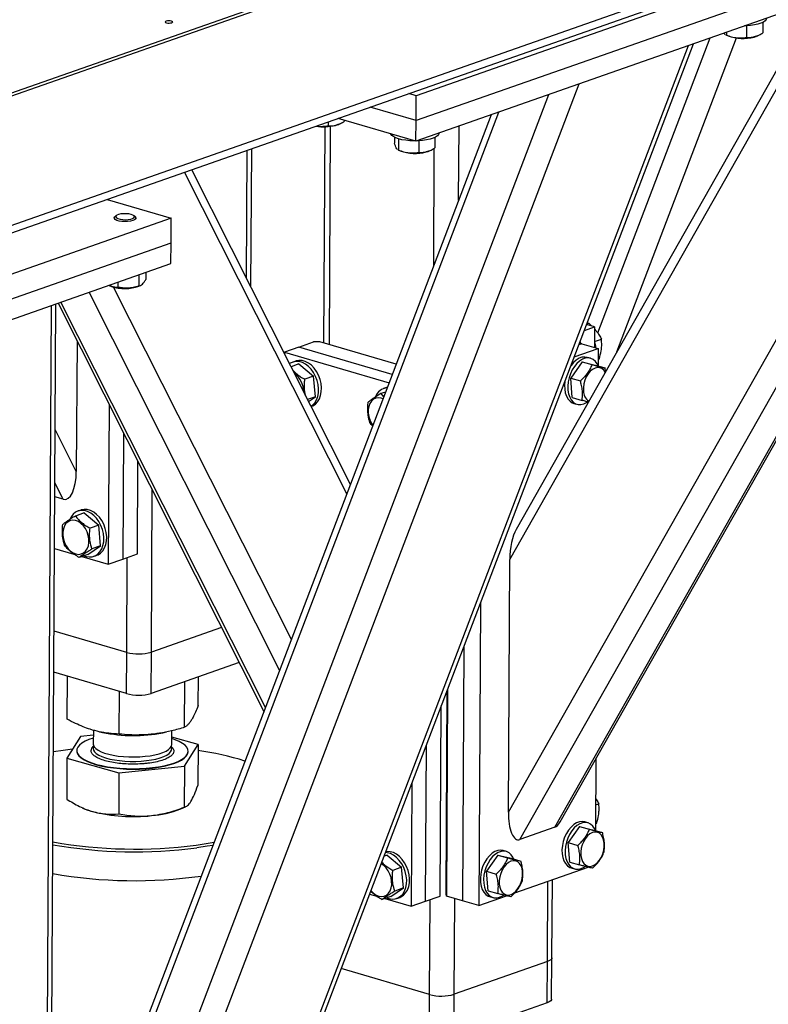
# Model space of a CAD drawing. Header units: millimetres. Extents: x 5 to 589, y 5 to 415.
# Tile 16 of 126: x 224 to 235, y 36 to 50. Entities that reach past the tile are written whole.
import ezdxf

# ---------------------------------------------------------------- set-up
doc = ezdxf.new("R2010")
doc.units = ezdxf.units.MM
doc.layers.add('TRAIT-FORT', color=4, linetype='Continuous', lineweight=25)

msp = doc.modelspace()

# ---------------------------------------------------------------- linework, layer by layer
at = {"layer": 'TRAIT-FORT', "color": 4, "linetype": 'Continuous', "lineweight": 25}
for p, q in [((222.548, 49.024), (268.726, 65.215)), ((222.548, 48.978), (268.725, 65.17)), ((267.345, 62.77), (222.463, 47.032)), ((222.454, 46.916), (267.194, 62.604)), ((231.462, 38.457), (239.689, 52.96)), ((231.543, 38.539), (239.731, 52.975)), ((230.945, 38.275), (239.171, 52.778)), ((230.775, 38.682), (238.671, 52.603)), ((230.795, 42.421), (236.049, 51.684)), ((235.852, 51.614), (230.89, 42.867)), ((234.804, 51.177), (229.41, 49.285)), ((234.802, 50.81), (229.408, 48.918)), ((234.801, 50.504), (229.406, 48.613)), ((234.303, 50.321), (234.302, 50.15)), ((234.542, 50.37), (234.541, 50.215)), ((232.098, 45.774), (233.762, 50.14)), ((232.379, 45.493), (234.151, 50.141)), ((233.987, 50.193), (233.971, 50.213)), ((233.996, 50.187), (234.03, 50.171)), ((234.003, 50.184), (233.997, 50.188)), ((234.003, 50.224), (234.003, 50.184)), ((234.453, 50.169), (234.47, 50.176)), ((224.545, 26.511), (233.516, 50.054)), ((224.545, 26.679), (233.443, 50.028)), ((224.566, 30.418), (231.823, 49.46)), ((224.619, 31.576), (231.374, 49.303)), ((229.41, 49.285), (229.3, 49.317)), ((229.408, 48.918), (229.41, 49.285)), ((229.408, 48.918), (228.73, 49.117)), ((230.52, 49.003), (223.994, 31.88)), ((224.07, 31.815), (230.636, 49.044)), ((228.057, 48.827), (228.039, 45.625)), ((228.104, 48.898), (228.104, 48.841)), ((228.125, 45.6), (228.143, 48.832)), ((229.406, 48.613), (228.254, 48.95)), ((228.255, 48.86), (228.272, 48.868)), ((228.343, 48.924), (228.343, 48.906)), ((229.406, 48.613), (229.408, 48.918)), ((230.038, 47.74), (230.045, 48.837)), ((229.743, 48.728), (229.743, 48.731)), ((229.088, 48.671), (229.087, 48.582)), ((229.148, 48.648), (229.147, 48.482)), ((229.448, 48.618), (229.447, 48.447)), ((229.687, 48.668), (229.686, 48.513)), ((226.898, 46.582), (226.908, 48.478)), ((226.963, 46.452), (226.974, 48.501)), ((229.147, 48.482), (229.141, 48.485)), ((229.141, 48.484), (229.175, 48.469)), ((229.597, 48.467), (229.615, 48.474)), ((229.669, 46.77), (229.678, 48.508)), ((228.381, 43.392), (225.979, 48.153)), ((228.435, 43.533), (226.086, 48.19)), ((224.834, 47.751), (225.782, 47.473)), ((224.969, 47.511), (224.947, 47.492)), ((225.782, 47.473), (222.546, 46.338)), ((224.938, 47.475), (224.938, 47.466)), ((225.251, 47.491), (225.23, 47.51)), ((225.26, 47.464), (225.26, 47.473)), ((225.78, 47.106), (225.782, 47.473)), ((222.544, 45.971), (225.78, 47.106)), ((225.779, 46.801), (225.78, 47.106)), ((222.542, 45.666), (225.779, 46.801)), ((225.405, 46.67), (225.405, 46.566)), ((224.991, 46.524), (224.99, 46.453)), ((225.302, 46.633), (225.301, 46.47)), ((227.388, 40.784), (224.567, 46.376)), ((224.87, 46.475), (224.882, 46.47)), ((224.897, 46.464), (224.882, 46.47)), ((227.561, 41.238), (224.93, 46.453)), ((225.305, 46.467), (225.326, 46.477)), ((223.941, 22.327), (224.075, 46.203)), ((224.107, 46.214), (227.155, 40.173)), ((227.177, 40.23), (224.15, 46.23)), ((223.875, 22.273), (224.008, 46.18)), ((231.936, 45.908), (231.966, 45.918)), ((231.966, 45.918), (231.938, 45.912)), ((231.966, 45.918), (232.007, 45.879)), ((231.9, 45.813), (232.052, 45.866)), ((232.052, 45.866), (231.933, 45.901)), ((232.052, 45.866), (232.051, 45.561)), ((224.388, 45.659), (224.377, 43.724)), ((227.674, 45.566), (227.89, 45.641)), ((227.981, 45.642), (227.89, 45.641)), ((229.113, 45.311), (227.981, 45.642)), ((231.865, 45.615), (231.829, 45.626)), ((231.836, 45.645), (231.836, 45.624)), ((232.051, 45.647), (232.152, 45.682)), ((227.674, 45.566), (227.458, 45.49)), ((227.458, 45.49), (229.008, 45.036)), ((227.458, 45.49), (227.458, 45.47)), ((229.055, 45.161), (227.674, 45.566)), ((231.75, 45.421), (232.105, 45.545)), ((231.865, 45.615), (231.818, 45.599)), ((231.865, 45.615), (232.105, 45.545)), ((232.105, 45.545), (232.104, 45.287)), ((227.627, 45.359), (227.583, 45.343)), ((231.867, 45.347), (231.698, 45.106)), ((231.867, 45.347), (232.011, 45.305)), ((231.867, 45.347), (232.062, 45.298)), ((231.992, 45.399), (231.944, 45.413)), ((232.104, 45.387), (232.122, 45.393)), ((227.673, 45.315), (227.557, 45.274)), ((227.673, 45.315), (227.89, 45.134)), ((232.062, 45.298), (232.206, 45.256)), ((227.89, 45.134), (227.76, 45.089)), ((227.917, 44.828), (227.89, 45.134)), ((231.698, 45.106), (231.841, 45.064)), ((231.722, 44.818), (231.698, 45.106)), ((228.956, 44.9), (228.887, 44.876)), ((228.969, 44.965), (228.926, 44.95)), ((227.917, 44.828), (227.802, 44.788)), ((227.816, 44.761), (227.917, 44.828)), ((228.887, 44.876), (228.928, 44.827)), ((231.722, 44.818), (231.866, 44.776)), ((224.863, 44.717), (224.849, 42.352)), ((227.854, 44.686), (227.861, 44.689)), ((231.744, 44.732), (231.792, 44.718)), ((224.377, 43.724), (224.064, 44.344)), ((225.076, 44.295), (225.065, 42.428)), ((225.281, 42.503), (225.289, 43.872)), ((224.182, 43.313), (224.06, 43.556)), ((225.488, 41.051), (225.502, 43.45)), ((224.182, 43.313), (224.059, 43.349)), ((224.446, 43.153), (224.403, 43.138)), ((224.493, 43.11), (224.364, 43.064)), ((224.493, 43.11), (224.709, 42.929)), ((224.709, 42.929), (224.58, 42.884)), ((224.737, 42.623), (224.709, 42.929)), ((224.054, 42.585), (224.341, 42.501)), ((224.548, 42.497), (224.737, 42.623)), ((224.737, 42.623), (224.607, 42.578)), ((224.548, 42.497), (224.419, 42.452)), ((224.46, 42.466), (224.849, 42.352)), ((224.638, 42.468), (224.681, 42.484)), ((224.849, 42.352), (225.065, 42.428)), ((225.065, 42.428), (225.281, 42.503)), ((225.124, 41.047), (225.132, 42.451)), ((230.775, 38.682), (230.795, 42.421)), ((230.361, 41.775), (230.336, 37.3)), ((226.528, 41.416), (225.488, 41.051)), ((225.124, 41.047), (224.047, 41.362)), ((230.117, 41.135), (230.096, 37.37)), ((225.12, 40.436), (225.124, 41.047)), ((225.485, 40.44), (225.488, 41.051)), ((226.789, 40.897), (225.485, 40.44)), ((225.12, 40.436), (224.044, 40.751)), ((224.242, 40.057), (224.245, 40.692)), ((226.182, 40.258), (226.184, 40.685)), ((225.981, 39.937), (225.985, 40.615)), ((225.011, 39.837), (225.015, 40.467)), ((229.852, 37.469), (229.869, 40.482)), ((229.874, 40.496), (229.857, 37.44)), ((229.765, 37.439), (229.781, 40.253)), ((224.439, 39.802), (224.238, 39.481)), ((224.629, 39.822), (224.439, 39.802)), ((224.63, 39.895), (224.628, 39.688)), ((224.719, 39.871), (224.764, 39.861)), ((225.656, 39.857), (225.713, 39.868)), ((225.79, 39.681), (225.791, 39.885)), ((226.179, 39.682), (225.79, 39.793)), ((224.608, 39.629), (224.638, 39.662)), ((225.978, 39.362), (226.179, 39.682)), ((226.179, 39.682), (226.175, 39.076)), ((229.55, 37.363), (229.563, 39.679)), ((224.384, 39.592), (224.384, 39.586)), ((226.033, 39.577), (226.033, 39.583)), ((224.238, 39.481), (224.235, 38.875)), ((224.238, 39.481), (225.008, 39.261)), ((225.008, 39.261), (225.978, 39.362)), ((225.978, 39.362), (225.975, 38.755)), ((232.071, 39.47), (232.065, 38.41)), ((225.008, 39.261), (225.005, 38.655)), ((229.344, 39.106), (229.334, 37.288)), ((232.067, 38.79), (232.114, 38.806)), ((224.465, 38.747), (224.484, 38.738)), ((225.923, 38.73), (225.995, 38.762)), ((231.953, 38.523), (231.905, 38.537)), ((232.066, 38.511), (232.083, 38.517)), ((231.462, 38.457), (230.945, 38.275)), ((231.829, 38.47), (231.659, 38.23)), ((231.829, 38.47), (231.973, 38.428)), ((231.829, 38.47), (232.023, 38.422)), ((232.023, 38.422), (232.167, 38.38)), ((231.659, 38.23), (231.803, 38.188)), ((231.684, 37.942), (231.659, 38.23)), ((228.978, 38.045), (228.934, 38.03)), ((228.978, 38.045), (229.194, 37.865)), ((230.621, 38.047), (230.451, 37.807)), ((230.621, 38.047), (230.764, 38.005)), ((230.621, 38.047), (230.815, 37.998)), ((230.745, 38.099), (230.697, 38.113)), ((230.815, 37.998), (230.959, 37.956)), ((231.684, 37.942), (231.827, 37.9)), ((229.194, 37.865), (229.064, 37.819)), ((229.221, 37.559), (229.194, 37.865)), ((230.451, 37.807), (230.594, 37.764)), ((230.475, 37.518), (230.451, 37.807)), ((230.873, 37.488), (231.955, 37.867)), ((231.706, 37.856), (231.754, 37.841)), ((231.354, 36.471), (231.36, 37.659)), ((231.42, 36.526), (231.426, 37.682)), ((228.72, 37.468), (228.826, 37.437)), ((229.032, 37.433), (229.221, 37.559)), ((229.221, 37.559), (229.092, 37.513)), ((229.857, 37.44), (229.852, 37.469)), ((230.475, 37.518), (230.619, 37.476)), ((229.032, 37.433), (228.903, 37.387)), ((228.944, 37.402), (229.334, 37.288)), ((229.122, 37.404), (229.166, 37.419)), ((229.334, 37.288), (229.55, 37.363)), ((229.55, 37.363), (229.765, 37.439)), ((229.608, 35.982), (229.616, 37.387)), ((230.096, 37.37), (229.857, 37.44)), ((229.973, 35.987), (229.981, 37.404)), ((230.336, 37.3), (230.096, 37.37)), ((230.336, 37.3), (230.747, 37.444)), ((230.497, 37.432), (230.545, 37.418)), ((231.354, 36.471), (229.973, 35.987)), ((231.35, 35.86), (231.354, 36.471)), ((231.416, 35.914), (231.42, 36.526)), ((229.608, 35.982), (228.3, 36.366)), ((229.605, 35.371), (229.608, 35.982)), ((229.969, 35.375), (229.973, 35.987)), ((231.35, 35.86), (229.969, 35.375))]:
    msp.add_line(p, q, dxfattribs=at)
at = {"layer": 'TRAIT-FORT', "color": 4, "linetype": 'Continuous', "lineweight": 25, "flags": 128}
for points in [[(234.598, 50.431), (234.593, 50.413), (234.578, 50.394)], [(225.708, 50.39), (225.697, 50.384), (225.694, 50.377), (225.7, 50.37), (225.712, 50.365), (225.731, 50.361), (225.752, 50.36), (225.773, 50.362), (225.79, 50.366), (225.801, 50.372), (225.804, 50.378), (225.798, 50.385), (225.786, 50.391), (225.767, 50.394), (225.746, 50.395), (225.725, 50.394), (225.708, 50.39)], [(234.578, 50.394), (234.552, 50.375), (234.515, 50.359), (234.47, 50.345), (234.418, 50.333), (234.36, 50.325), (234.298, 50.32), (234.274, 50.32)], [(234.453, 50.169), (234.449, 50.168), (234.412, 50.155)], [(228.255, 48.86), (228.252, 48.859), (228.214, 48.846)], [(229.392, 48.617), (229.38, 48.617), (229.317, 48.62), (229.256, 48.626), (229.199, 48.635), (229.148, 48.648), (229.106, 48.663), (229.072, 48.68), (229.048, 48.699), (229.035, 48.719), (229.034, 48.722)], [(229.723, 48.691), (229.696, 48.673), (229.66, 48.656), (229.615, 48.642), (229.563, 48.631), (229.505, 48.623), (229.443, 48.618), (229.419, 48.617)], [(229.743, 48.728), (229.738, 48.711), (229.723, 48.691)], [(229.597, 48.467), (229.594, 48.465), (229.557, 48.453)], [(224.994, 47.467), (225.026, 47.458), (225.064, 47.453), (225.105, 47.451), (225.145, 47.453), (225.182, 47.459), (225.211, 47.469), (225.23, 47.48), (225.238, 47.493), (225.233, 47.506), (225.216, 47.518), (225.189, 47.529), (225.154, 47.536), (225.114, 47.539), (225.073, 47.539), (225.034, 47.535), (225.001, 47.527), (224.976, 47.517), (224.963, 47.504), (224.961, 47.491), (224.972, 47.478), (224.994, 47.467)], [(224.977, 47.441), (224.953, 47.453), (224.94, 47.466), (224.939, 47.48), (224.947, 47.492)], [(225.251, 47.491), (225.253, 47.489), (225.26, 47.475), (225.256, 47.461), (225.239, 47.448), (225.213, 47.437), (225.178, 47.428), (225.137, 47.424), (225.093, 47.422), (225.05, 47.425), (225.01, 47.431), (224.977, 47.441)], [(232.05, 45.642), (232.064, 45.58), (232.067, 45.556)], [(227.852, 44.69), (227.874, 44.706), (227.907, 44.74), (227.933, 44.783), (227.952, 44.833), (227.962, 44.889), (227.964, 44.949), (227.958, 45.011), (227.943, 45.072), (227.921, 45.132), (227.891, 45.187), (227.856, 45.237), (227.815, 45.279), (227.771, 45.313), (227.724, 45.337), (227.677, 45.351), (227.631, 45.353), (227.586, 45.344), (227.546, 45.325), (227.535, 45.318)], [(227.861, 44.689), (227.879, 44.696), (227.918, 44.721), (227.95, 44.755), (227.976, 44.798), (227.995, 44.848), (228.005, 44.904), (228.007, 44.964), (228.001, 45.026), (227.986, 45.087), (227.964, 45.147), (227.935, 45.202), (227.899, 45.252), (227.858, 45.295), (227.814, 45.328), (227.768, 45.352), (227.72, 45.366), (227.674, 45.368), (227.629, 45.36), (227.627, 45.359)], [(232.104, 45.286), (232.09, 45.315), (232.064, 45.352), (232.032, 45.38), (231.995, 45.398), (231.955, 45.404), (231.913, 45.4), (231.871, 45.385), (231.829, 45.359), (231.789, 45.323), (231.753, 45.279), (231.72, 45.228), (231.694, 45.171), (231.674, 45.111)], [(231.944, 45.413), (231.907, 45.418), (231.865, 45.414), (231.823, 45.399), (231.781, 45.373), (231.741, 45.337), (231.705, 45.293), (231.698, 45.283)], [(232.208, 45.191), (232.188, 45.222), (232.161, 45.246), (232.129, 45.26), (232.094, 45.263), (232.058, 45.255), (232.022, 45.235), (231.987, 45.207), (231.956, 45.169), (231.929, 45.124), (231.908, 45.075), (231.893, 45.022), (231.886, 44.969), (231.887, 44.918)], [(231.612, 45.057), (231.607, 45.002), (231.609, 44.942), (231.618, 44.887), (231.635, 44.838), (231.658, 44.796), (231.688, 44.763), (231.722, 44.74), (231.744, 44.732)], [(231.674, 45.111), (231.661, 45.049), (231.655, 44.988), (231.657, 44.928), (231.666, 44.873), (231.683, 44.824), (231.706, 44.782), (231.736, 44.749), (231.77, 44.726), (231.808, 44.714), (231.849, 44.713), (231.892, 44.723), (231.934, 44.743), (231.948, 44.752)], [(228.982, 44.969), (228.972, 44.966), (228.969, 44.965)], [(228.918, 44.8), (228.89, 44.81), (228.85, 44.815), (228.812, 44.81), (228.777, 44.793), (228.747, 44.767), (228.724, 44.731), (228.708, 44.688), (228.7, 44.64), (228.7, 44.588)], [(224.491, 42.477), (224.521, 42.467), (224.568, 42.459), (224.613, 42.462), (224.656, 42.476), (224.694, 42.501), (224.727, 42.535), (224.753, 42.578), (224.772, 42.628), (224.782, 42.684), (224.784, 42.744), (224.778, 42.805), (224.763, 42.867), (224.741, 42.926), (224.711, 42.982), (224.676, 43.032), (224.635, 43.074), (224.591, 43.108), (224.544, 43.132), (224.497, 43.145), (224.451, 43.148), (224.406, 43.139), (224.366, 43.12), (224.33, 43.09), (224.301, 43.051), (224.282, 43.015)], [(224.681, 42.484), (224.699, 42.491), (224.737, 42.516), (224.77, 42.55), (224.796, 42.593), (224.815, 42.643), (224.825, 42.699), (224.827, 42.759), (224.821, 42.82), (224.806, 42.882), (224.784, 42.942), (224.755, 42.997), (224.719, 43.047), (224.678, 43.089), (224.634, 43.123), (224.587, 43.147), (224.54, 43.161), (224.494, 43.163), (224.449, 43.154), (224.446, 43.153)], [(224.177, 42.776), (224.186, 42.723), (224.203, 42.672), (224.227, 42.623), (224.258, 42.58), (224.293, 42.545), (224.332, 42.519), (224.372, 42.503), (224.412, 42.497), (224.451, 42.503), (224.485, 42.519), (224.515, 42.546), (224.539, 42.581), (224.555, 42.624), (224.562, 42.673), (224.562, 42.725), (224.553, 42.777), (224.536, 42.829), (224.512, 42.878), (224.482, 42.92), (224.446, 42.956), (224.408, 42.982), (224.367, 42.998), (224.327, 43.004), (224.289, 42.998), (224.254, 42.981), (224.224, 42.955), (224.201, 42.919), (224.185, 42.876), (224.177, 42.828), (224.177, 42.776)], [(224.4, 39.644), (224.387, 39.613), (224.385, 39.581), (224.395, 39.55), (224.416, 39.52), (224.448, 39.49), (224.491, 39.462), (224.544, 39.435), (224.606, 39.411), (224.677, 39.389), (224.755, 39.37), (224.84, 39.354), (224.93, 39.341), (225.023, 39.332), (225.12, 39.326), (225.217, 39.324), (225.315, 39.326), (225.41, 39.331), (225.504, 39.34), (225.593, 39.352), (225.676, 39.368), (225.753, 39.387), (225.823, 39.409), (225.883, 39.433), (225.935, 39.459), (225.976, 39.487), (226.006, 39.517), (226.025, 39.547), (226.033, 39.579), (226.029, 39.61), (226.013, 39.641), (225.987, 39.671), (225.949, 39.7), (225.901, 39.728), (225.843, 39.753), (225.79, 39.772)], [(224.629, 39.778), (224.628, 39.778), (224.563, 39.755), (224.507, 39.73), (224.461, 39.703), (224.425, 39.674), (224.4, 39.644)], [(224.628, 39.688), (224.63, 39.672), (224.643, 39.647), (224.666, 39.622), (224.7, 39.598), (224.744, 39.576), (224.796, 39.556), (224.857, 39.538), (224.925, 39.524), (224.998, 39.512), (225.076, 39.504), (225.156, 39.5), (225.237, 39.499), (225.317, 39.501), (225.395, 39.508), (225.47, 39.517), (225.54, 39.53), (225.603, 39.546), (225.658, 39.565), (225.705, 39.586), (225.742, 39.608), (225.769, 39.633), (225.785, 39.658), (225.79, 39.681)], [(224.639, 39.657), (224.636, 39.651), (224.628, 39.625), (224.632, 39.6), (224.647, 39.574), (224.673, 39.549), (224.71, 39.526), (224.756, 39.504), (224.811, 39.485), (224.873, 39.468), (224.942, 39.455), (225.017, 39.444), (225.095, 39.437)], [(225.095, 39.437), (225.175, 39.433), (225.256, 39.433), (225.336, 39.436), (225.414, 39.444), (225.488, 39.454), (225.556, 39.468), (225.617, 39.484), (225.671, 39.503), (225.715, 39.525), (225.75, 39.548), (225.774, 39.573), (225.787, 39.598), (225.789, 39.624), (225.779, 39.65), (225.779, 39.65)], [(224.322, 39.614), (224.184, 39.596), (224.037, 39.573)], [(224.384, 39.586), (224.385, 39.575), (224.395, 39.544), (224.416, 39.514), (224.448, 39.484), (224.491, 39.456), (224.544, 39.429), (224.606, 39.405), (224.677, 39.383), (224.755, 39.364), (224.84, 39.348), (224.93, 39.335), (225.023, 39.326), (225.12, 39.32), (225.217, 39.318), (225.315, 39.32), (225.41, 39.325), (225.504, 39.334), (225.593, 39.346), (225.676, 39.362), (225.753, 39.381), (225.822, 39.403), (225.883, 39.427), (225.935, 39.453), (225.976, 39.481), (226.006, 39.511), (226.025, 39.541), (226.033, 39.572), (226.033, 39.577)], [(224.484, 38.738), (224.546, 38.713), (224.619, 38.69)], [(231.905, 38.537), (231.869, 38.542), (231.827, 38.538), (231.784, 38.523), (231.743, 38.497), (231.703, 38.461), (231.666, 38.417), (231.634, 38.366), (231.607, 38.309), (231.587, 38.249)], [(232.065, 38.41), (232.052, 38.438), (232.025, 38.476), (231.993, 38.504), (231.957, 38.521), (231.917, 38.528), (231.875, 38.524), (231.832, 38.509), (231.79, 38.483), (231.751, 38.447), (231.714, 38.403), (231.682, 38.352), (231.655, 38.295), (231.635, 38.235)], [(231.848, 38.042), (231.856, 37.994), (231.871, 37.953), (231.893, 37.92), (231.92, 37.895), (231.952, 37.882), (231.987, 37.879), (232.023, 37.887), (232.059, 37.906), (232.094, 37.935), (232.125, 37.973), (232.152, 38.017), (232.173, 38.067), (232.188, 38.119), (232.195, 38.173), (232.194, 38.224), (232.186, 38.271), (232.171, 38.313), (232.149, 38.346), (232.122, 38.37), (232.09, 38.384), (232.056, 38.387), (232.019, 38.378), (231.983, 38.359), (231.949, 38.33), (231.917, 38.293), (231.891, 38.248), (231.869, 38.199), (231.855, 38.146), (231.848, 38.093), (231.848, 38.042)], [(226.15, 38.194), (226.299, 38.216), (226.417, 38.236)], [(226.399, 38.19), (226.314, 38.176), (226.163, 38.154)], [(231.587, 38.249), (231.574, 38.187), (231.568, 38.125), (231.57, 38.066), (231.58, 38.011), (231.596, 37.962), (231.62, 37.92), (231.649, 37.887), (231.684, 37.864), (231.706, 37.856)], [(231.635, 38.235), (231.622, 38.173), (231.616, 38.111), (231.618, 38.052), (231.628, 37.997), (231.644, 37.948), (231.668, 37.906), (231.697, 37.873), (231.732, 37.85), (231.77, 37.838), (231.811, 37.837), (231.853, 37.846), (231.896, 37.867), (231.909, 37.876)], [(228.975, 37.413), (229.005, 37.402), (229.052, 37.394), (229.098, 37.397), (229.14, 37.411), (229.179, 37.436), (229.211, 37.47), (229.237, 37.513), (229.256, 37.564), (229.266, 37.62), (229.269, 37.679), (229.262, 37.741), (229.248, 37.802), (229.225, 37.862), (229.196, 37.917), (229.16, 37.967), (229.119, 38.01), (229.075, 38.044), (229.029, 38.068), (228.981, 38.081), (228.954, 38.084)], [(229.166, 37.419), (229.184, 37.427), (229.222, 37.451), (229.254, 37.486), (229.281, 37.529), (229.299, 37.579), (229.31, 37.635), (229.312, 37.694), (229.305, 37.756), (229.291, 37.818), (229.268, 37.877), (229.239, 37.933), (229.203, 37.982), (229.163, 38.025), (229.118, 38.059), (229.072, 38.083), (229.025, 38.096), (228.978, 38.098), (228.959, 38.096)], [(230.697, 38.113), (230.66, 38.119), (230.619, 38.114), (230.576, 38.099), (230.534, 38.073), (230.494, 38.037), (230.458, 37.993), (230.426, 37.942), (230.399, 37.886), (230.379, 37.825)], [(230.857, 37.986), (230.843, 38.015), (230.817, 38.052), (230.785, 38.08), (230.748, 38.098), (230.708, 38.105), (230.667, 38.1), (230.624, 38.085), (230.582, 38.059), (230.542, 38.023), (230.506, 37.979), (230.474, 37.928), (230.447, 37.872), (230.427, 37.811)], [(228.739, 37.519), (228.742, 37.516), (228.777, 37.481), (228.816, 37.454), (228.856, 37.438), (228.897, 37.433), (228.935, 37.438), (228.97, 37.455), (228.999, 37.481), (229.023, 37.517), (229.039, 37.56), (229.047, 37.608), (229.046, 37.66), (229.037, 37.713), (229.021, 37.765), (228.996, 37.813), (228.966, 37.856), (228.931, 37.891), (228.892, 37.917), (228.891, 37.918)], [(230.64, 37.618), (230.648, 37.571), (230.663, 37.529), (230.685, 37.496), (230.712, 37.472), (230.744, 37.458), (230.779, 37.455), (230.815, 37.464), (230.851, 37.483), (230.886, 37.512), (230.917, 37.549), (230.944, 37.594), (230.965, 37.643), (230.979, 37.696), (230.986, 37.749), (230.986, 37.8), (230.978, 37.848), (230.963, 37.889), (230.941, 37.922), (230.914, 37.946), (230.882, 37.96), (230.847, 37.963), (230.811, 37.955), (230.775, 37.936), (230.74, 37.907), (230.709, 37.869), (230.682, 37.825), (230.661, 37.775), (230.647, 37.722), (230.639, 37.669), (230.64, 37.618)], [(230.379, 37.825), (230.366, 37.763), (230.36, 37.702), (230.362, 37.642), (230.371, 37.587), (230.388, 37.538), (230.411, 37.496), (230.441, 37.463), (230.475, 37.44), (230.497, 37.432)], [(230.427, 37.811), (230.414, 37.749), (230.408, 37.688), (230.41, 37.628), (230.419, 37.573), (230.436, 37.524), (230.459, 37.482), (230.489, 37.449), (230.523, 37.426), (230.562, 37.414), (230.603, 37.413), (230.645, 37.423), (230.687, 37.443), (230.701, 37.452)], [(231.42, 36.526), (231.417, 36.514), (231.405, 36.498), (231.384, 36.484), (231.354, 36.471)], [(231.42, 36.526), (231.417, 36.514), (231.405, 36.498), (231.384, 36.484), (231.354, 36.471)], [(231.416, 35.914), (231.414, 35.903), (231.402, 35.887), (231.38, 35.873), (231.35, 35.86)]]:
    msp.add_lwpolyline(points, dxfattribs=at)
at = {"layer": 'TRAIT-FORT', "color": 4, "linetype": 'Continuous', "lineweight": 25}
for centre, radius, start, end in [((234.248, 50.796), 0.662, 250.7621, 284.367), ((228.046, 49.545), 0.719, 260.5517, 283.5488), ((229.393, 49.094), 0.662, 250.7621, 284.367), ((225.095, 47.074), 0.642, 252.0003, 289.0274), ((227.408, 44.905), 0.336, 359.9138, 53.6231), ((228.993, 44.762), 0.198, 94.0045, 160.8122), ((232.06, 44.913), 0.174, 178.5176, 237.7066), ((229.059, 44.621), 0.361, 185.2217, 216.2106), ((225.298, 41.704), 0.68, 255.1271, 286.2293), ((225.295, 41.093), 0.68, 255.1271, 286.2293), ((225.223, 42.124), 2.309, 258.5331, 280.8256), ((225.552, 35.142), 4.495, 72.8897, 81.9921), ((225.22, 41.062), 2.447, 255.7937, 276.3202), ((225.378, 40.101), 1.475, 274.3221, 291.6839), ((225.244, 45.126), 6.991, 260.0045, 277.4538), ((225.244, 45.188), 7.094, 260.1484, 277.4475), ((225.24, 44.758), 7.091, 260.1505, 277.9861), ((229.783, 36.639), 0.68, 255.1271, 286.2293)]:
    msp.add_arc(centre, radius, start, end, dxfattribs=at)
for centre, major_axis, ratio, start_param, end_param in [((224.185, 43.78), (-0.024, 0.471), 0.404342, 3.001024, 4.57182), ((230.968, 42.482), (0.028, 0.471), 0.361403, 0.635541, 1.721443), ((230.947, 38.743), (0.028, 0.471), 0.361403, 1.721443, 3.29224), ((231.465, 38.924), (0.028, 0.471), 0.361403, 3.29224, 3.777133)]:
    msp.add_ellipse(centre, major_axis=major_axis, ratio=ratio, start_param=start_param, end_param=end_param, dxfattribs=at)
for points, knots in [([(234.003, 50.184), (234.028, 50.175), (234.081, 50.155), (234.159, 50.141), (234.233, 50.14), (234.279, 50.146), (234.302, 50.15)], [0, 0, 0, 0, 0.264605, 0.534948, 0.765343, 1, 1, 1, 1]), ([(234.302, 50.15), (234.332, 50.149), (234.382, 50.147), (234.455, 50.168), (234.505, 50.193), (234.533, 50.21), (234.541, 50.215)], [0, 0, 0, 0, 0.385549, 0.637642, 0.896546, 1, 1, 1, 1]), ([(227.937, 48.839), (227.946, 48.837), (227.979, 48.831), (228.035, 48.831), (228.081, 48.838), (228.104, 48.841)], [0, 0, 0, 0, 0.1656843, 0.5790195, 1, 1, 1, 1]), ([(228.104, 48.841), (228.134, 48.84), (228.185, 48.838), (228.258, 48.86), (228.307, 48.884), (228.335, 48.901), (228.343, 48.906)], [0, 0, 0, 0, 0.385549, 0.637642, 0.896546, 1, 1, 1, 1]), ([(229.132, 48.491), (229.126, 48.497), (229.116, 48.508), (229.101, 48.541), (229.092, 48.568), (229.087, 48.582)], [0, 0, 0, 0, 0.367616, 0.68091, 1, 1, 1, 1]), ([(229.147, 48.482), (229.173, 48.472), (229.226, 48.453), (229.304, 48.439), (229.378, 48.437), (229.424, 48.444), (229.447, 48.447)], [0, 0, 0, 0, 0.264605, 0.534948, 0.765343, 1, 1, 1, 1]), ([(229.447, 48.447), (229.477, 48.446), (229.527, 48.445), (229.6, 48.466), (229.65, 48.49), (229.678, 48.508), (229.686, 48.513)], [0, 0, 0, 0, 0.385549, 0.637642, 0.896546, 1, 1, 1, 1]), ([(225.301, 46.47), (225.31, 46.472), (225.328, 46.475), (225.355, 46.495), (225.381, 46.526), (225.397, 46.552), (225.405, 46.566)], [0, 0, 0, 0, 0.264605, 0.534948, 0.765343, 1, 1, 1, 1]), ([(224.862, 46.479), (224.862, 46.479), (224.88, 46.468), (224.916, 46.459), (224.959, 46.452), (224.983, 46.453), (224.99, 46.453)], [0, 0, 0, 0, 0.004313, 0.412817, 0.832358, 1, 1, 1, 1]), ([(225.301, 46.47), (225.274, 46.462), (225.22, 46.446), (225.139, 46.436), (225.062, 46.439), (225.014, 46.448), (224.99, 46.453)], [0, 0, 0, 0, 0.264605, 0.534948, 0.765343, 1, 1, 1, 1]), ([(232.052, 45.832), (232.062, 45.82), (232.089, 45.791), (232.122, 45.74), (232.142, 45.702), (232.152, 45.682)], [0, 0, 0, 0, 0.2401265, 0.6165817, 1, 1, 1, 1]), ([(232.122, 45.393), (232.132, 45.432), (232.149, 45.497), (232.158, 45.585), (232.157, 45.641), (232.153, 45.673), (232.152, 45.682)], [0, 0, 0, 0, 0.385549, 0.637642, 0.896546, 1, 1, 1, 1]), ([(227.582, 45.225), (227.584, 45.223), (227.601, 45.203), (227.64, 45.169), (227.698, 45.126), (227.739, 45.101), (227.76, 45.089)], [0, 0, 0, 0, 0.0503997, 0.3994877, 0.6969925, 1, 1, 1, 1]), ([(232.011, 45.305), (232.002, 45.282), (231.983, 45.237), (231.942, 45.173), (231.894, 45.115), (231.859, 45.081), (231.841, 45.064)], [0, 0, 0, 0, 0.264605, 0.534948, 0.765343, 1, 1, 1, 1]), ([(232.011, 45.305), (232.033, 45.299), (232.078, 45.287), (232.133, 45.273), (232.175, 45.263), (232.195, 45.258), (232.206, 45.256)], [0, 0, 0, 0, 0.264605, 0.534948, 0.765343, 1, 1, 1, 1]), ([(232.218, 45.208), (232.217, 45.214), (232.214, 45.23), (232.209, 45.246), (232.206, 45.256)], [0, 0, 0, 0, 0.348891, 1, 1, 1, 1]), ([(227.773, 44.846), (227.769, 44.862), (227.758, 44.903), (227.754, 44.974), (227.755, 45.039), (227.759, 45.078), (227.76, 45.089)], [0, 0, 0, 0, 0.214283, 0.536641, 0.86771, 1, 1, 1, 1]), ([(231.866, 44.776), (231.87, 44.81), (231.877, 44.868), (231.868, 44.956), (231.855, 45.018), (231.844, 45.054), (231.841, 45.064)], [0, 0, 0, 0, 0.385549, 0.637642, 0.896546, 1, 1, 1, 1]), ([(228.725, 44.444), (228.715, 44.48), (228.699, 44.541), (228.691, 44.635), (228.693, 44.7), (228.697, 44.739), (228.698, 44.75)], [0, 0, 0, 0, 0.385549, 0.637642, 0.896546, 1, 1, 1, 1]), ([(228.887, 44.876), (228.866, 44.863), (228.823, 44.838), (228.77, 44.804), (228.729, 44.774), (228.708, 44.758), (228.698, 44.75)], [0, 0, 0, 0, 0.264605, 0.534948, 0.765343, 1, 1, 1, 1]), ([(231.959, 44.752), (231.948, 44.755), (231.919, 44.762), (231.886, 44.771), (231.866, 44.776)], [0, 0, 0, 0, 0.408256, 1, 1, 1, 1]), ([(228.765, 44.398), (228.764, 44.398), (228.749, 44.413), (228.737, 44.428), (228.725, 44.444)], [0, 0, 0, 0, 0.00897, 1, 1, 1, 1]), ([(224.364, 43.064), (224.343, 43.052), (224.3, 43.026), (224.248, 42.992), (224.206, 42.963), (224.185, 42.946), (224.175, 42.938)], [0, 0, 0, 0, 0.264605, 0.534948, 0.765343, 1, 1, 1, 1]), ([(224.364, 43.064), (224.378, 43.047), (224.406, 43.012), (224.459, 42.964), (224.518, 42.921), (224.559, 42.896), (224.58, 42.884)], [0, 0, 0, 0, 0.264605, 0.534948, 0.765343, 1, 1, 1, 1]), ([(224.203, 42.632), (224.193, 42.669), (224.176, 42.729), (224.169, 42.823), (224.171, 42.889), (224.174, 42.927), (224.175, 42.938)], [0, 0, 0, 0, 0.385549, 0.637642, 0.896546, 1, 1, 1, 1]), ([(224.607, 42.578), (224.597, 42.614), (224.581, 42.675), (224.573, 42.769), (224.575, 42.834), (224.579, 42.873), (224.58, 42.884)], [0, 0, 0, 0, 0.385549, 0.637642, 0.896546, 1, 1, 1, 1]), ([(224.419, 42.452), (224.395, 42.466), (224.348, 42.494), (224.288, 42.54), (224.24, 42.586), (224.215, 42.617), (224.203, 42.632)], [0, 0, 0, 0, 0.264605, 0.534948, 0.765343, 1, 1, 1, 1]), ([(224.419, 42.452), (224.43, 42.461), (224.454, 42.48), (224.5, 42.511), (224.552, 42.544), (224.589, 42.567), (224.607, 42.578)], [0, 0, 0, 0, 0.264605, 0.534948, 0.765343, 1, 1, 1, 1]), ([(226.182, 40.258), (226.168, 40.224), (226.143, 40.161), (226.106, 40.085), (226.073, 40.029), (226.042, 39.989), (226.012, 39.958), (225.992, 39.944), (225.981, 39.937)], [0, 0, 0, 0, 0.202068, 0.3827, 0.555315, 0.692992, 0.838894, 1, 1, 1, 1]), ([(225.011, 39.837), (224.96, 39.84), (224.862, 39.845), (224.719, 39.869), (224.592, 39.903), (224.474, 39.945), (224.36, 39.995), (224.282, 40.036), (224.242, 40.057)], [0, 0, 0, 0, 0.202068, 0.3827, 0.555315, 0.692992, 0.838894, 1, 1, 1, 1]), ([(225.981, 39.937), (225.917, 39.918), (225.794, 39.883), (225.613, 39.848), (225.453, 39.829), (225.305, 39.822), (225.161, 39.824), (225.063, 39.832), (225.011, 39.837)], [0, 0, 0, 0, 0.202068, 0.3827, 0.555315, 0.692992, 0.838894, 1, 1, 1, 1]), ([(225.779, 39.657), (225.785, 39.651), (225.799, 39.639), (225.817, 39.614), (225.826, 39.583), (225.815, 39.558), (225.81, 39.546)], [0, 0, 0, 0, 0.163768, 0.340691, 0.679931, 1, 1, 1, 1]), ([(225.089, 39.396), (225.052, 39.399), (224.978, 39.406), (224.872, 39.424), (224.776, 39.449), (224.695, 39.481), (224.646, 39.511), (224.619, 39.536), (224.6, 39.562), (224.591, 39.593), (224.602, 39.617), (224.608, 39.629)], [0, 0, 0, 0, 0.116497, 0.239972, 0.36858, 0.499917, 0.631255, 0.695633, 0.760028, 0.883503, 1, 1, 1, 1]), ([(225.81, 39.546), (225.8, 39.535), (225.781, 39.511), (225.725, 39.478), (225.648, 39.447), (225.551, 39.422), (225.458, 39.406), (225.379, 39.398), (225.3, 39.393), (225.202, 39.39), (225.126, 39.394), (225.089, 39.396)], [0, 0, 0, 0, 0.116497, 0.239972, 0.36858, 0.499917, 0.631255, 0.695633, 0.760028, 0.883503, 1, 1, 1, 1]), ([(226.075, 38.84), (226.091, 38.871), (226.125, 38.933), (226.159, 39.028), (226.175, 39.076)], [0, 0, 0, 0, 0.494511, 1, 1, 1, 1]), ([(224.235, 38.875), (224.297, 38.837), (224.391, 38.779), (224.521, 38.721), (224.586, 38.7), (224.619, 38.69)], [0, 0, 0, 0, 0.495251, 0.746818, 1, 1, 1, 1]), ([(225.975, 38.755), (225.991, 38.761), (226.015, 38.769), (226.049, 38.802), (226.066, 38.828), (226.075, 38.84)], [0, 0, 0, 0, 0.495251, 0.746818, 1, 1, 1, 1]), ([(232.068, 38.885), (232.073, 38.879), (232.091, 38.852), (232.104, 38.826), (232.114, 38.806)], [0, 0, 0, 0, 0.265864, 1, 1, 1, 1]), ([(232.083, 38.517), (232.094, 38.556), (232.111, 38.621), (232.119, 38.708), (232.118, 38.765), (232.115, 38.797), (232.114, 38.806)], [0, 0, 0, 0, 0.385549, 0.637642, 0.896546, 1, 1, 1, 1]), ([(224.619, 38.69), (224.684, 38.675), (224.814, 38.645), (224.941, 38.652), (225.005, 38.655)], [0, 0, 0, 0, 0.494511, 1, 1, 1, 1]), ([(225.005, 38.655), (225.083, 38.643), (225.202, 38.624), (225.365, 38.62), (225.448, 38.627), (225.489, 38.63)], [0, 0, 0, 0, 0.495251, 0.746818, 1, 1, 1, 1]), ([(225.489, 38.63), (225.571, 38.642), (225.735, 38.667), (225.894, 38.725), (225.975, 38.755)], [0, 0, 0, 0, 0.494511, 1, 1, 1, 1]), ([(231.973, 38.428), (231.963, 38.406), (231.944, 38.361), (231.904, 38.297), (231.856, 38.239), (231.821, 38.205), (231.803, 38.188)], [0, 0, 0, 0, 0.264605, 0.534948, 0.765343, 1, 1, 1, 1]), ([(231.973, 38.428), (231.995, 38.423), (232.04, 38.411), (232.094, 38.397), (232.137, 38.387), (232.157, 38.382), (232.167, 38.38)], [0, 0, 0, 0, 0.264605, 0.534948, 0.765343, 1, 1, 1, 1]), ([(232.192, 38.092), (232.196, 38.126), (232.203, 38.183), (232.194, 38.272), (232.181, 38.333), (232.17, 38.37), (232.167, 38.38)], [0, 0, 0, 0, 0.385549, 0.637642, 0.896546, 1, 1, 1, 1]), ([(231.827, 37.9), (231.831, 37.934), (231.838, 37.991), (231.83, 38.08), (231.816, 38.142), (231.806, 38.178), (231.803, 38.188)], [0, 0, 0, 0, 0.385549, 0.637642, 0.896546, 1, 1, 1, 1]), ([(232.022, 37.851), (232.042, 37.871), (232.082, 37.91), (232.13, 37.971), (232.167, 38.032), (232.183, 38.072), (232.192, 38.092)], [0, 0, 0, 0, 0.264605, 0.534948, 0.765343, 1, 1, 1, 1]), ([(228.9, 37.941), (228.915, 37.926), (228.946, 37.897), (229.002, 37.856), (229.044, 37.832), (229.064, 37.819)], [0, 0, 0, 0, 0.333692, 0.663793, 1, 1, 1, 1]), ([(230.764, 38.005), (230.755, 37.982), (230.736, 37.937), (230.695, 37.873), (230.647, 37.815), (230.612, 37.782), (230.594, 37.764)], [0, 0, 0, 0, 0.264605, 0.534948, 0.765343, 1, 1, 1, 1]), ([(230.764, 38.005), (230.786, 37.999), (230.831, 37.987), (230.886, 37.974), (230.928, 37.963), (230.949, 37.959), (230.959, 37.956)], [0, 0, 0, 0, 0.264605, 0.534948, 0.765343, 1, 1, 1, 1]), ([(230.983, 37.668), (230.987, 37.702), (230.994, 37.76), (230.986, 37.848), (230.972, 37.91), (230.962, 37.946), (230.959, 37.956)], [0, 0, 0, 0, 0.385549, 0.637642, 0.896546, 1, 1, 1, 1]), ([(232.022, 37.851), (232.01, 37.854), (231.987, 37.859), (231.94, 37.871), (231.886, 37.885), (231.847, 37.895), (231.827, 37.9)], [0, 0, 0, 0, 0.264605, 0.534948, 0.765343, 1, 1, 1, 1]), ([(229.092, 37.513), (229.082, 37.55), (229.065, 37.611), (229.058, 37.704), (229.06, 37.77), (229.063, 37.808), (229.064, 37.819)], [0, 0, 0, 0, 0.385549, 0.637642, 0.896546, 1, 1, 1, 1]), ([(230.619, 37.476), (230.623, 37.511), (230.63, 37.568), (230.621, 37.656), (230.608, 37.718), (230.597, 37.754), (230.594, 37.764)], [0, 0, 0, 0, 0.385549, 0.637642, 0.896546, 1, 1, 1, 1]), ([(230.813, 37.428), (230.833, 37.447), (230.874, 37.486), (230.922, 37.547), (230.958, 37.609), (230.975, 37.648), (230.983, 37.668)], [0, 0, 0, 0, 0.264605, 0.534948, 0.765343, 1, 1, 1, 1]), ([(228.903, 37.387), (228.88, 37.401), (228.832, 37.43), (228.776, 37.472), (228.748, 37.5), (228.736, 37.511)], [0, 0, 0, 0, 0.372267, 0.752606, 1, 1, 1, 1]), ([(228.903, 37.387), (228.915, 37.397), (228.938, 37.415), (228.984, 37.447), (229.036, 37.48), (229.073, 37.502), (229.092, 37.513)], [0, 0, 0, 0, 0.264605, 0.534948, 0.765343, 1, 1, 1, 1]), ([(230.813, 37.428), (230.802, 37.43), (230.778, 37.436), (230.732, 37.447), (230.678, 37.461), (230.639, 37.471), (230.619, 37.476)], [0, 0, 0, 0, 0.264605, 0.534948, 0.765343, 1, 1, 1, 1])]:
    msp.add_open_spline(points, degree=3, knots=knots, dxfattribs=at)

doc.saveas('drawing.dxf')
